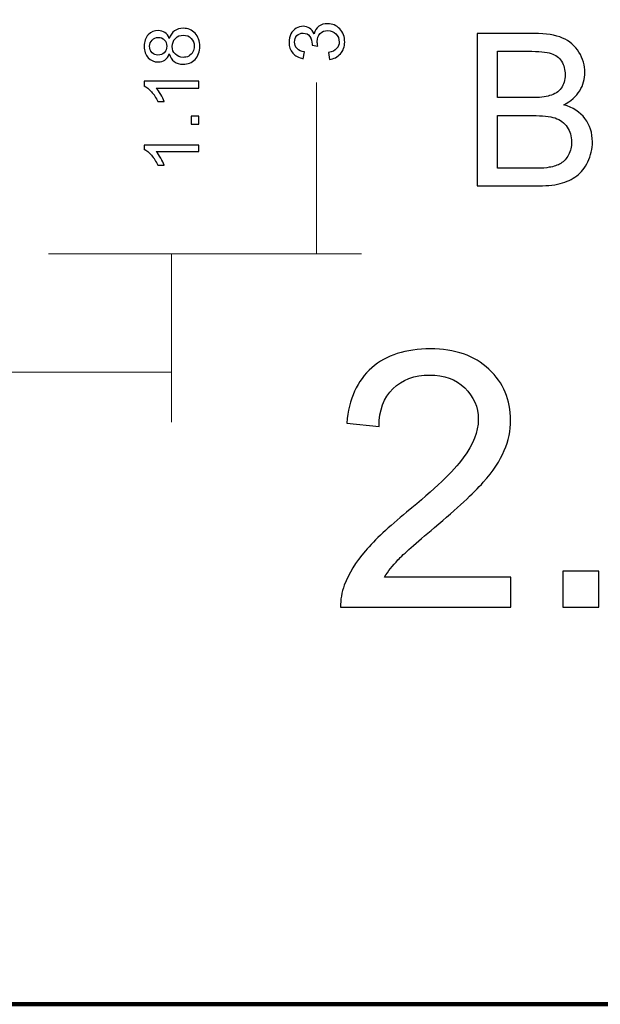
# Model space of a CAD drawing. Header units: centimetres. Extents: x -105 to 112, y -140 to 143.
# Tile 69 of 90: x -99.16 to -95.93, y 56.63 to 62.1. Entities that reach past the tile are written whole.
import ezdxf

# ---------------------------------------------------------------- set-up
doc = ezdxf.new("R2010")
doc.units = ezdxf.units.CM
doc.header["$MEASUREMENT"] = 0
doc.layers.add('Layer 1', color=7, linetype='Continuous')

msp = doc.modelspace()

# ---------------------------------------------------------------- linework, layer by layer
at = {"layer": 'Layer 1', "color": 240, "lineweight": 211}
msp.add_open_spline([(-100.73824, 142.69407), (-100.73824, 142.69407), (27.42324, 142.69407), (27.42324, 142.69407), (27.42324, 142.69407), (29.71918, 142.69407), (31.59804, 140.81576), (31.59804, 138.51964), (31.59804, 138.51964), (31.59804, 138.51964), (31.59804, 60.80756), (31.59804, 60.80756), (31.59804, 60.80756), (31.59804, 58.51145), (29.71918, 56.63332), (27.42324, 56.63332), (27.42324, 56.63332), (27.42324, 56.63332), (-100.73824, 56.63332), (-100.73824, 56.63332), (-100.73824, 56.63332), (-103.0344, 56.63332), (-104.91305, 58.51145), (-104.91305, 60.80756), (-104.91305, 60.80756), (-104.91305, 60.80756), (-104.91305, 138.51964), (-104.91305, 138.51964), (-104.91305, 138.51964), (-104.91305, 140.81576), (-103.0344, 142.69407), (-100.73824, 142.69407)], degree=3, knots=[0, 0, 0, 0, 0.1111111, 0.1111111, 0.1111111, 0.1111111, 0.2222222, 0.2222222, 0.2222222, 0.2222222, 0.3333333, 0.3333333, 0.3333333, 0.3333333, 0.4444444, 0.4444444, 0.4444444, 0.4444444, 0.5555556, 0.5555556, 0.5555556, 0.5555556, 0.6666667, 0.6666667, 0.6666667, 0.6666667, 0.7777778, 0.7777778, 0.7777778, 0.7777778, 1, 1, 1, 1], dxfattribs=at)
at = {"layer": 'Layer 1', "color": 155}
for points, knots in [([(-97.43793, 61.88115), (-97.43793, 61.88115), (-97.44298, 61.91929), (-97.44298, 61.91929), (-97.44298, 61.91929), (-97.42184, 61.92293), (-97.40658, 61.93019), (-97.39728, 61.94109), (-97.39728, 61.94109), (-97.38798, 61.95017), (-97.38329, 61.96289), (-97.38329, 61.97742), (-97.38329, 61.97742), (-97.38329, 61.99559), (-97.38939, 62.01012), (-97.40153, 62.02284), (-97.40153, 62.02284), (-97.41366, 62.03374), (-97.42865, 62.041), (-97.4466, 62.041), (-97.4466, 62.041), (-97.46369, 62.041), (-97.47775, 62.03555), (-97.48896, 62.02465), (-97.48896, 62.02465), (-97.50002, 62.01194), (-97.50556, 61.99922), (-97.50556, 61.98106), (-97.50556, 61.98106), (-97.50556, 61.97379), (-97.50414, 61.96471), (-97.50144, 61.95381), (-97.50144, 61.95381), (-97.50144, 61.95381), (-97.53401, 61.95926), (-97.53401, 61.95926), (-97.53401, 61.95926), (-97.53374, 61.96107), (-97.53359, 61.96289), (-97.53359, 61.96471), (-97.53359, 61.96471), (-97.53359, 61.98106), (-97.53777, 61.99559), (-97.546, 62.0083), (-97.546, 62.0083), (-97.55425, 62.02102), (-97.56694, 62.02647), (-97.58411, 62.02647), (-97.58411, 62.02647), (-97.59773, 62.02647), (-97.60901, 62.02284), (-97.61795, 62.01375), (-97.61795, 62.01375), (-97.62691, 62.00285), (-97.63138, 61.99196), (-97.63138, 61.97742), (-97.63138, 61.97742), (-97.63138, 61.96289), (-97.62676, 61.95017), (-97.61761, 61.94109), (-97.61761, 61.94109), (-97.60845, 61.93201), (-97.59468, 61.92474), (-97.5763, 61.92293), (-97.5763, 61.92293), (-97.5763, 61.92293), (-97.58311, 61.88478), (-97.58311, 61.88478), (-97.58311, 61.88478), (-97.60809, 61.89023), (-97.62747, 61.89931), (-97.64124, 61.91566), (-97.64124, 61.91566), (-97.65499, 61.93201), (-97.66188, 61.95199), (-97.66188, 61.97561), (-97.66188, 61.97561), (-97.66188, 61.99196), (-97.65833, 62.0083), (-97.65118, 62.02284), (-97.65118, 62.02284), (-97.64415, 62.03555), (-97.6345, 62.04645), (-97.62229, 62.05372), (-97.62229, 62.05372), (-97.61001, 62.06098), (-97.59703, 62.06462), (-97.58326, 62.06462), (-97.58326, 62.06462), (-97.57021, 62.06462), (-97.55835, 62.06098), (-97.54763, 62.05372), (-97.54763, 62.05372), (-97.53692, 62.04827), (-97.52834, 62.03737), (-97.52202, 62.02284), (-97.52202, 62.02284), (-97.51791, 62.041), (-97.50932, 62.05553), (-97.49626, 62.06462), (-97.49626, 62.06462), (-97.48327, 62.07552), (-97.46689, 62.07915), (-97.44738, 62.07915), (-97.44738, 62.07915), (-97.42091, 62.07915), (-97.3984, 62.07007), (-97.37997, 62.05008), (-97.37997, 62.05008), (-97.36158, 62.03192), (-97.35243, 62.00649), (-97.35243, 61.97742), (-97.35243, 61.97742), (-97.35243, 61.95199), (-97.36038, 61.92838), (-97.37628, 61.91203), (-97.37628, 61.91203), (-97.3921, 61.89386), (-97.41268, 61.88296), (-97.43793, 61.88115), (-97.43793, 61.88115), (-97.43793, 61.88115), (-97.43793, 61.88115), (-97.43793, 61.88115)], [0, 0, 0, 0, 0.03125, 0.03125, 0.03125, 0.03125, 0.0625, 0.0625, 0.0625, 0.0625, 0.09375, 0.09375, 0.09375, 0.09375, 0.125, 0.125, 0.125, 0.125, 0.15625, 0.15625, 0.15625, 0.15625, 0.1875, 0.1875, 0.1875, 0.1875, 0.21875, 0.21875, 0.21875, 0.21875, 0.25, 0.25, 0.25, 0.25, 0.28125, 0.28125, 0.28125, 0.28125, 0.3125, 0.3125, 0.3125, 0.3125, 0.34375, 0.34375, 0.34375, 0.34375, 0.375, 0.375, 0.375, 0.375, 0.40625, 0.40625, 0.40625, 0.40625, 0.4375, 0.4375, 0.4375, 0.4375, 0.46875, 0.46875, 0.46875, 0.46875, 0.5, 0.5, 0.5, 0.5, 0.53125, 0.53125, 0.53125, 0.53125, 0.5625, 0.5625, 0.5625, 0.5625, 0.59375, 0.59375, 0.59375, 0.59375, 0.625, 0.625, 0.625, 0.625, 0.65625, 0.65625, 0.65625, 0.65625, 0.6875, 0.6875, 0.6875, 0.6875, 0.71875, 0.71875, 0.71875, 0.71875, 0.75, 0.75, 0.75, 0.75, 0.78125, 0.78125, 0.78125, 0.78125, 0.8125, 0.8125, 0.8125, 0.8125, 0.84375, 0.84375, 0.84375, 0.84375, 0.875, 0.875, 0.875, 0.875, 0.90625, 0.90625, 0.90625, 0.90625, 0.9375, 0.9375, 0.9375, 0.9375, 1, 1, 1, 1]), ([(-98.32706, 61.91203), (-98.33273, 61.89568), (-98.34081, 61.88478), (-98.35126, 61.87751), (-98.35126, 61.87751), (-98.36176, 61.87025), (-98.37431, 61.86661), (-98.38893, 61.86661), (-98.38893, 61.86661), (-98.411, 61.86661), (-98.42951, 61.87388), (-98.44456, 61.89023), (-98.44456, 61.89023), (-98.45954, 61.90658), (-98.46706, 61.92656), (-98.46706, 61.95381), (-98.46706, 61.95381), (-98.46706, 61.97924), (-98.4594, 62.00104), (-98.44399, 62.01739), (-98.44399, 62.01739), (-98.42866, 62.03374), (-98.40993, 62.041), (-98.38786, 62.041), (-98.38786, 62.041), (-98.37382, 62.041), (-98.36154, 62.03737), (-98.35118, 62.0301), (-98.35118, 62.0301), (-98.34074, 62.02284), (-98.33273, 62.01194), (-98.32706, 61.9974), (-98.32706, 61.9974), (-98.32096, 62.01557), (-98.31122, 62.0301), (-98.29767, 62.03919), (-98.29767, 62.03919), (-98.28419, 62.04827), (-98.26815, 62.05372), (-98.24935, 62.05372), (-98.24935, 62.05372), (-98.22344, 62.05372), (-98.20174, 62.04464), (-98.18406, 62.02647), (-98.18406, 62.02647), (-98.16648, 62.0083), (-98.15767, 61.98287), (-98.15767, 61.95381), (-98.15767, 61.95381), (-98.15767, 61.92474), (-98.16648, 61.89931), (-98.18413, 61.88115), (-98.18413, 61.88115), (-98.20188, 61.86298), (-98.22395, 61.8539), (-98.25042, 61.8539), (-98.25042, 61.8539), (-98.27008, 61.8539), (-98.28661, 61.85935), (-98.29987, 61.86843), (-98.29987, 61.86843), (-98.31322, 61.87933), (-98.32223, 61.89386), (-98.32706, 61.91203), (-98.32706, 61.91203), (-98.32706, 61.91203), (-98.32706, 61.91203), (-98.32706, 61.91203)], [0, 0, 0, 0, 0.0555556, 0.0555556, 0.0555556, 0.0555556, 0.1111111, 0.1111111, 0.1111111, 0.1111111, 0.1666667, 0.1666667, 0.1666667, 0.1666667, 0.2222222, 0.2222222, 0.2222222, 0.2222222, 0.2777778, 0.2777778, 0.2777778, 0.2777778, 0.3333333, 0.3333333, 0.3333333, 0.3333333, 0.3888889, 0.3888889, 0.3888889, 0.3888889, 0.4444444, 0.4444444, 0.4444444, 0.4444444, 0.5, 0.5, 0.5, 0.5, 0.5555556, 0.5555556, 0.5555556, 0.5555556, 0.6111111, 0.6111111, 0.6111111, 0.6111111, 0.6666667, 0.6666667, 0.6666667, 0.6666667, 0.7222222, 0.7222222, 0.7222222, 0.7222222, 0.7777778, 0.7777778, 0.7777778, 0.7777778, 0.8333333, 0.8333333, 0.8333333, 0.8333333, 0.8888889, 0.8888889, 0.8888889, 0.8888889, 1, 1, 1, 1]), ([(-98.25013, 61.89204), (-98.23949, 61.89204), (-98.22928, 61.89386), (-98.21934, 61.89931), (-98.21934, 61.89931), (-98.2094, 61.90476), (-98.20174, 61.91203), (-98.19634, 61.92293), (-98.19634, 61.92293), (-98.19087, 61.93201), (-98.18811, 61.94291), (-98.18811, 61.95381), (-98.18811, 61.95381), (-98.18811, 61.97197), (-98.1938, 61.98651), (-98.20522, 61.9974), (-98.20522, 61.9974), (-98.21663, 62.01012), (-98.23126, 62.01557), (-98.24886, 62.01557), (-98.24886, 62.01557), (-98.26681, 62.01557), (-98.28165, 62.01012), (-98.29335, 61.9974), (-98.29335, 61.9974), (-98.30506, 61.98651), (-98.31088, 61.97016), (-98.31088, 61.95199), (-98.31088, 61.95199), (-98.31088, 61.93564), (-98.30514, 61.92111), (-98.29356, 61.91021), (-98.29356, 61.91021), (-98.28199, 61.89749), (-98.26744, 61.89204), (-98.25013, 61.89204), (-98.25013, 61.89204), (-98.25013, 61.89204), (-98.25013, 61.89204), (-98.25013, 61.89204)], [0, 0, 0, 0, 0.0909091, 0.0909091, 0.0909091, 0.0909091, 0.1818182, 0.1818182, 0.1818182, 0.1818182, 0.2727273, 0.2727273, 0.2727273, 0.2727273, 0.3636364, 0.3636364, 0.3636364, 0.3636364, 0.4545455, 0.4545455, 0.4545455, 0.4545455, 0.5454545, 0.5454545, 0.5454545, 0.5454545, 0.6363636, 0.6363636, 0.6363636, 0.6363636, 0.7272727, 0.7272727, 0.7272727, 0.7272727, 0.8181818, 0.8181818, 0.8181818, 0.8181818, 1, 1, 1, 1]), ([(-98.39028, 61.90476), (-98.37587, 61.90476), (-98.3641, 61.90839), (-98.35509, 61.91748), (-98.35509, 61.91748), (-98.34593, 61.92838), (-98.34139, 61.93928), (-98.34139, 61.95381), (-98.34139, 61.95381), (-98.34139, 61.96834), (-98.34586, 61.98106), (-98.35495, 61.99014), (-98.35495, 61.99014), (-98.36396, 61.99922), (-98.37502, 62.00285), (-98.38815, 62.00285), (-98.38815, 62.00285), (-98.40185, 62.00285), (-98.41335, 61.99922), (-98.42263, 61.98832), (-98.42263, 61.98832), (-98.432, 61.97924), (-98.43662, 61.96834), (-98.43662, 61.95381), (-98.43662, 61.95381), (-98.43662, 61.93928), (-98.43208, 61.92838), (-98.42292, 61.91748), (-98.42292, 61.91748), (-98.41384, 61.90839), (-98.40297, 61.90476), (-98.39028, 61.90476), (-98.39028, 61.90476), (-98.39028, 61.90476), (-98.39028, 61.90476), (-98.39028, 61.90476)], [0, 0, 0, 0, 0.1, 0.1, 0.1, 0.1, 0.2, 0.2, 0.2, 0.2, 0.3, 0.3, 0.3, 0.3, 0.4, 0.4, 0.4, 0.4, 0.5, 0.5, 0.5, 0.5, 0.6, 0.6, 0.6, 0.6, 0.7, 0.7, 0.7, 0.7, 0.8, 0.8, 0.8, 0.8, 1, 1, 1, 1]), ([(-98.16272, 61.75944), (-98.16272, 61.75944), (-98.16272, 61.72129), (-98.16272, 61.72129), (-98.16272, 61.72129), (-98.16272, 61.72129), (-98.39992, 61.72129), (-98.39992, 61.72129), (-98.39992, 61.72129), (-98.39135, 61.71221), (-98.38276, 61.70131), (-98.37424, 61.68677), (-98.37424, 61.68677), (-98.36572, 61.67224), (-98.35927, 61.65953), (-98.35509, 61.64681), (-98.35509, 61.64681), (-98.35509, 61.64681), (-98.39106, 61.64681), (-98.39106, 61.64681), (-98.39106, 61.64681), (-98.40078, 61.66861), (-98.41264, 61.68677), (-98.42661, 61.70131), (-98.42661, 61.70131), (-98.44052, 61.71766), (-98.454, 61.72856), (-98.46706, 61.734), (-98.46706, 61.734), (-98.46706, 61.734), (-98.46706, 61.75944), (-98.46706, 61.75944), (-98.46706, 61.75944), (-98.46706, 61.75944), (-98.16272, 61.75944), (-98.16272, 61.75944), (-98.16272, 61.75944), (-98.16272, 61.75944), (-98.16272, 61.75944), (-98.16272, 61.75944)], [0, 0, 0, 0, 0.0909091, 0.0909091, 0.0909091, 0.0909091, 0.1818182, 0.1818182, 0.1818182, 0.1818182, 0.2727273, 0.2727273, 0.2727273, 0.2727273, 0.3636364, 0.3636364, 0.3636364, 0.3636364, 0.4545455, 0.4545455, 0.4545455, 0.4545455, 0.5454545, 0.5454545, 0.5454545, 0.5454545, 0.6363636, 0.6363636, 0.6363636, 0.6363636, 0.7272727, 0.7272727, 0.7272727, 0.7272727, 0.8181818, 0.8181818, 0.8181818, 0.8181818, 1, 1, 1, 1]), ([(-98.16272, 61.52147), (-98.16272, 61.52147), (-98.20508, 61.52147), (-98.20508, 61.52147), (-98.20508, 61.52147), (-98.20508, 61.52147), (-98.20508, 61.56507), (-98.20508, 61.56507), (-98.20508, 61.56507), (-98.20508, 61.56507), (-98.16272, 61.56507), (-98.16272, 61.56507), (-98.16272, 61.56507), (-98.16272, 61.56507), (-98.16272, 61.52147), (-98.16272, 61.52147)], [0, 0, 0, 0, 0.2, 0.2, 0.2, 0.2, 0.4, 0.4, 0.4, 0.4, 0.6, 0.6, 0.6, 0.6, 1, 1, 1, 1]), ([(-98.16272, 61.40521), (-98.16272, 61.40521), (-98.16272, 61.36888), (-98.16272, 61.36888), (-98.16272, 61.36888), (-98.16272, 61.36888), (-98.39992, 61.36888), (-98.39992, 61.36888), (-98.39992, 61.36888), (-98.39135, 61.3598), (-98.38276, 61.34708), (-98.37424, 61.33255), (-98.37424, 61.33255), (-98.36572, 61.31801), (-98.35927, 61.3053), (-98.35509, 61.2944), (-98.35509, 61.2944), (-98.35509, 61.2944), (-98.39106, 61.2944), (-98.39106, 61.2944), (-98.39106, 61.2944), (-98.40078, 61.31438), (-98.41264, 61.33255), (-98.42661, 61.3489), (-98.42661, 61.3489), (-98.44052, 61.36343), (-98.454, 61.37614), (-98.46706, 61.38159), (-98.46706, 61.38159), (-98.46706, 61.38159), (-98.46706, 61.40521), (-98.46706, 61.40521), (-98.46706, 61.40521), (-98.46706, 61.40521), (-98.16272, 61.40521), (-98.16272, 61.40521), (-98.16272, 61.40521), (-98.16272, 61.40521), (-98.16272, 61.40521), (-98.16272, 61.40521)], [0, 0, 0, 0, 0.0909091, 0.0909091, 0.0909091, 0.0909091, 0.1818182, 0.1818182, 0.1818182, 0.1818182, 0.2727273, 0.2727273, 0.2727273, 0.2727273, 0.3636364, 0.3636364, 0.3636364, 0.3636364, 0.4545455, 0.4545455, 0.4545455, 0.4545455, 0.5454545, 0.5454545, 0.5454545, 0.5454545, 0.6363636, 0.6363636, 0.6363636, 0.6363636, 0.7272727, 0.7272727, 0.7272727, 0.7272727, 0.8181818, 0.8181818, 0.8181818, 0.8181818, 1, 1, 1, 1])]:
    msp.add_open_spline(points, degree=3, knots=knots, dxfattribs=at)
at = {"layer": 'Layer 1', "color": 155, "lineweight": 9}
for points, knots in [([(-97.43793, 61.88115), (-97.43793, 61.88115), (-97.44298, 61.91929), (-97.44298, 61.91929), (-97.44298, 61.91929), (-97.42184, 61.92293), (-97.40658, 61.93019), (-97.39728, 61.94109), (-97.39728, 61.94109), (-97.38798, 61.95017), (-97.38329, 61.96289), (-97.38329, 61.97742), (-97.38329, 61.97742), (-97.38329, 61.99559), (-97.38939, 62.01012), (-97.40153, 62.02284), (-97.40153, 62.02284), (-97.41366, 62.03374), (-97.42865, 62.041), (-97.4466, 62.041), (-97.4466, 62.041), (-97.46369, 62.041), (-97.47775, 62.03555), (-97.48896, 62.02465), (-97.48896, 62.02465), (-97.50002, 62.01194), (-97.50556, 61.99922), (-97.50556, 61.98106), (-97.50556, 61.98106), (-97.50556, 61.97379), (-97.50414, 61.96471), (-97.50144, 61.95381), (-97.50144, 61.95381), (-97.50144, 61.95381), (-97.53401, 61.95926), (-97.53401, 61.95926), (-97.53401, 61.95926), (-97.53374, 61.96107), (-97.53359, 61.96289), (-97.53359, 61.96471), (-97.53359, 61.96471), (-97.53359, 61.98106), (-97.53777, 61.99559), (-97.546, 62.0083), (-97.546, 62.0083), (-97.55425, 62.02102), (-97.56694, 62.02647), (-97.58411, 62.02647), (-97.58411, 62.02647), (-97.59773, 62.02647), (-97.60901, 62.02284), (-97.61795, 62.01375), (-97.61795, 62.01375), (-97.62691, 62.00285), (-97.63138, 61.99196), (-97.63138, 61.97742), (-97.63138, 61.97742), (-97.63138, 61.96289), (-97.62676, 61.95017), (-97.61761, 61.94109), (-97.61761, 61.94109), (-97.60845, 61.93201), (-97.59468, 61.92474), (-97.5763, 61.92293), (-97.5763, 61.92293), (-97.5763, 61.92293), (-97.58311, 61.88478), (-97.58311, 61.88478), (-97.58311, 61.88478), (-97.60809, 61.89023), (-97.62747, 61.89931), (-97.64124, 61.91566), (-97.64124, 61.91566), (-97.65499, 61.93201), (-97.66188, 61.95199), (-97.66188, 61.97561), (-97.66188, 61.97561), (-97.66188, 61.99196), (-97.65833, 62.0083), (-97.65118, 62.02284), (-97.65118, 62.02284), (-97.64415, 62.03555), (-97.6345, 62.04645), (-97.62229, 62.05372), (-97.62229, 62.05372), (-97.61001, 62.06098), (-97.59703, 62.06462), (-97.58326, 62.06462), (-97.58326, 62.06462), (-97.57021, 62.06462), (-97.55835, 62.06098), (-97.54763, 62.05372), (-97.54763, 62.05372), (-97.53692, 62.04827), (-97.52834, 62.03737), (-97.52202, 62.02284), (-97.52202, 62.02284), (-97.51791, 62.041), (-97.50932, 62.05553), (-97.49626, 62.06462), (-97.49626, 62.06462), (-97.48327, 62.07552), (-97.46689, 62.07915), (-97.44738, 62.07915), (-97.44738, 62.07915), (-97.42091, 62.07915), (-97.3984, 62.07007), (-97.37997, 62.05008), (-97.37997, 62.05008), (-97.36158, 62.03192), (-97.35243, 62.00649), (-97.35243, 61.97742), (-97.35243, 61.97742), (-97.35243, 61.95199), (-97.36038, 61.92838), (-97.37628, 61.91203), (-97.37628, 61.91203), (-97.3921, 61.89386), (-97.41268, 61.88296), (-97.43793, 61.88115), (-97.43793, 61.88115), (-97.43793, 61.88115), (-97.43793, 61.88115), (-97.43793, 61.88115)], [0, 0, 0, 0, 0.03125, 0.03125, 0.03125, 0.03125, 0.0625, 0.0625, 0.0625, 0.0625, 0.09375, 0.09375, 0.09375, 0.09375, 0.125, 0.125, 0.125, 0.125, 0.15625, 0.15625, 0.15625, 0.15625, 0.1875, 0.1875, 0.1875, 0.1875, 0.21875, 0.21875, 0.21875, 0.21875, 0.25, 0.25, 0.25, 0.25, 0.28125, 0.28125, 0.28125, 0.28125, 0.3125, 0.3125, 0.3125, 0.3125, 0.34375, 0.34375, 0.34375, 0.34375, 0.375, 0.375, 0.375, 0.375, 0.40625, 0.40625, 0.40625, 0.40625, 0.4375, 0.4375, 0.4375, 0.4375, 0.46875, 0.46875, 0.46875, 0.46875, 0.5, 0.5, 0.5, 0.5, 0.53125, 0.53125, 0.53125, 0.53125, 0.5625, 0.5625, 0.5625, 0.5625, 0.59375, 0.59375, 0.59375, 0.59375, 0.625, 0.625, 0.625, 0.625, 0.65625, 0.65625, 0.65625, 0.65625, 0.6875, 0.6875, 0.6875, 0.6875, 0.71875, 0.71875, 0.71875, 0.71875, 0.75, 0.75, 0.75, 0.75, 0.78125, 0.78125, 0.78125, 0.78125, 0.8125, 0.8125, 0.8125, 0.8125, 0.84375, 0.84375, 0.84375, 0.84375, 0.875, 0.875, 0.875, 0.875, 0.90625, 0.90625, 0.90625, 0.90625, 0.9375, 0.9375, 0.9375, 0.9375, 1, 1, 1, 1]), ([(-98.32706, 61.91203), (-98.33273, 61.89568), (-98.34081, 61.88478), (-98.35126, 61.87751), (-98.35126, 61.87751), (-98.36176, 61.87025), (-98.37431, 61.86661), (-98.38893, 61.86661), (-98.38893, 61.86661), (-98.411, 61.86661), (-98.42951, 61.87388), (-98.44456, 61.89023), (-98.44456, 61.89023), (-98.45954, 61.90658), (-98.46706, 61.92656), (-98.46706, 61.95381), (-98.46706, 61.95381), (-98.46706, 61.97924), (-98.4594, 62.00104), (-98.44399, 62.01739), (-98.44399, 62.01739), (-98.42866, 62.03374), (-98.40993, 62.041), (-98.38786, 62.041), (-98.38786, 62.041), (-98.37382, 62.041), (-98.36154, 62.03737), (-98.35118, 62.0301), (-98.35118, 62.0301), (-98.34074, 62.02284), (-98.33273, 62.01194), (-98.32706, 61.9974), (-98.32706, 61.9974), (-98.32096, 62.01557), (-98.31122, 62.0301), (-98.29767, 62.03919), (-98.29767, 62.03919), (-98.28419, 62.04827), (-98.26815, 62.05372), (-98.24935, 62.05372), (-98.24935, 62.05372), (-98.22344, 62.05372), (-98.20174, 62.04464), (-98.18406, 62.02647), (-98.18406, 62.02647), (-98.16648, 62.0083), (-98.15767, 61.98287), (-98.15767, 61.95381), (-98.15767, 61.95381), (-98.15767, 61.92474), (-98.16648, 61.89931), (-98.18413, 61.88115), (-98.18413, 61.88115), (-98.20188, 61.86298), (-98.22395, 61.8539), (-98.25042, 61.8539), (-98.25042, 61.8539), (-98.27008, 61.8539), (-98.28661, 61.85935), (-98.29987, 61.86843), (-98.29987, 61.86843), (-98.31322, 61.87933), (-98.32223, 61.89386), (-98.32706, 61.91203), (-98.32706, 61.91203), (-98.32706, 61.91203), (-98.32706, 61.91203), (-98.32706, 61.91203)], [0, 0, 0, 0, 0.0555556, 0.0555556, 0.0555556, 0.0555556, 0.1111111, 0.1111111, 0.1111111, 0.1111111, 0.1666667, 0.1666667, 0.1666667, 0.1666667, 0.2222222, 0.2222222, 0.2222222, 0.2222222, 0.2777778, 0.2777778, 0.2777778, 0.2777778, 0.3333333, 0.3333333, 0.3333333, 0.3333333, 0.3888889, 0.3888889, 0.3888889, 0.3888889, 0.4444444, 0.4444444, 0.4444444, 0.4444444, 0.5, 0.5, 0.5, 0.5, 0.5555556, 0.5555556, 0.5555556, 0.5555556, 0.6111111, 0.6111111, 0.6111111, 0.6111111, 0.6666667, 0.6666667, 0.6666667, 0.6666667, 0.7222222, 0.7222222, 0.7222222, 0.7222222, 0.7777778, 0.7777778, 0.7777778, 0.7777778, 0.8333333, 0.8333333, 0.8333333, 0.8333333, 0.8888889, 0.8888889, 0.8888889, 0.8888889, 1, 1, 1, 1]), ([(-98.25013, 61.89204), (-98.23949, 61.89204), (-98.22928, 61.89386), (-98.21934, 61.89931), (-98.21934, 61.89931), (-98.2094, 61.90476), (-98.20174, 61.91203), (-98.19634, 61.92293), (-98.19634, 61.92293), (-98.19087, 61.93201), (-98.18811, 61.94291), (-98.18811, 61.95381), (-98.18811, 61.95381), (-98.18811, 61.97197), (-98.1938, 61.98651), (-98.20522, 61.9974), (-98.20522, 61.9974), (-98.21663, 62.01012), (-98.23126, 62.01557), (-98.24886, 62.01557), (-98.24886, 62.01557), (-98.26681, 62.01557), (-98.28165, 62.01012), (-98.29335, 61.9974), (-98.29335, 61.9974), (-98.30506, 61.98651), (-98.31088, 61.97016), (-98.31088, 61.95199), (-98.31088, 61.95199), (-98.31088, 61.93564), (-98.30514, 61.92111), (-98.29356, 61.91021), (-98.29356, 61.91021), (-98.28199, 61.89749), (-98.26744, 61.89204), (-98.25013, 61.89204), (-98.25013, 61.89204), (-98.25013, 61.89204), (-98.25013, 61.89204), (-98.25013, 61.89204)], [0, 0, 0, 0, 0.0909091, 0.0909091, 0.0909091, 0.0909091, 0.1818182, 0.1818182, 0.1818182, 0.1818182, 0.2727273, 0.2727273, 0.2727273, 0.2727273, 0.3636364, 0.3636364, 0.3636364, 0.3636364, 0.4545455, 0.4545455, 0.4545455, 0.4545455, 0.5454545, 0.5454545, 0.5454545, 0.5454545, 0.6363636, 0.6363636, 0.6363636, 0.6363636, 0.7272727, 0.7272727, 0.7272727, 0.7272727, 0.8181818, 0.8181818, 0.8181818, 0.8181818, 1, 1, 1, 1]), ([(-98.39028, 61.90476), (-98.37587, 61.90476), (-98.3641, 61.90839), (-98.35509, 61.91748), (-98.35509, 61.91748), (-98.34593, 61.92838), (-98.34139, 61.93928), (-98.34139, 61.95381), (-98.34139, 61.95381), (-98.34139, 61.96834), (-98.34586, 61.98106), (-98.35495, 61.99014), (-98.35495, 61.99014), (-98.36396, 61.99922), (-98.37502, 62.00285), (-98.38815, 62.00285), (-98.38815, 62.00285), (-98.40185, 62.00285), (-98.41335, 61.99922), (-98.42263, 61.98832), (-98.42263, 61.98832), (-98.432, 61.97924), (-98.43662, 61.96834), (-98.43662, 61.95381), (-98.43662, 61.95381), (-98.43662, 61.93928), (-98.43208, 61.92838), (-98.42292, 61.91748), (-98.42292, 61.91748), (-98.41384, 61.90839), (-98.40297, 61.90476), (-98.39028, 61.90476), (-98.39028, 61.90476), (-98.39028, 61.90476), (-98.39028, 61.90476), (-98.39028, 61.90476)], [0, 0, 0, 0, 0.1, 0.1, 0.1, 0.1, 0.2, 0.2, 0.2, 0.2, 0.3, 0.3, 0.3, 0.3, 0.4, 0.4, 0.4, 0.4, 0.5, 0.5, 0.5, 0.5, 0.6, 0.6, 0.6, 0.6, 0.7, 0.7, 0.7, 0.7, 0.8, 0.8, 0.8, 0.8, 1, 1, 1, 1]), ([(-98.16272, 61.75944), (-98.16272, 61.75944), (-98.16272, 61.72129), (-98.16272, 61.72129), (-98.16272, 61.72129), (-98.16272, 61.72129), (-98.39992, 61.72129), (-98.39992, 61.72129), (-98.39992, 61.72129), (-98.39135, 61.71221), (-98.38276, 61.70131), (-98.37424, 61.68677), (-98.37424, 61.68677), (-98.36572, 61.67224), (-98.35927, 61.65953), (-98.35509, 61.64681), (-98.35509, 61.64681), (-98.35509, 61.64681), (-98.39106, 61.64681), (-98.39106, 61.64681), (-98.39106, 61.64681), (-98.40078, 61.66861), (-98.41264, 61.68677), (-98.42661, 61.70131), (-98.42661, 61.70131), (-98.44052, 61.71766), (-98.454, 61.72856), (-98.46706, 61.734), (-98.46706, 61.734), (-98.46706, 61.734), (-98.46706, 61.75944), (-98.46706, 61.75944), (-98.46706, 61.75944), (-98.46706, 61.75944), (-98.16272, 61.75944), (-98.16272, 61.75944), (-98.16272, 61.75944), (-98.16272, 61.75944), (-98.16272, 61.75944), (-98.16272, 61.75944)], [0, 0, 0, 0, 0.0909091, 0.0909091, 0.0909091, 0.0909091, 0.1818182, 0.1818182, 0.1818182, 0.1818182, 0.2727273, 0.2727273, 0.2727273, 0.2727273, 0.3636364, 0.3636364, 0.3636364, 0.3636364, 0.4545455, 0.4545455, 0.4545455, 0.4545455, 0.5454545, 0.5454545, 0.5454545, 0.5454545, 0.6363636, 0.6363636, 0.6363636, 0.6363636, 0.7272727, 0.7272727, 0.7272727, 0.7272727, 0.8181818, 0.8181818, 0.8181818, 0.8181818, 1, 1, 1, 1]), ([(-98.16272, 61.52147), (-98.16272, 61.52147), (-98.20508, 61.52147), (-98.20508, 61.52147), (-98.20508, 61.52147), (-98.20508, 61.52147), (-98.20508, 61.56507), (-98.20508, 61.56507), (-98.20508, 61.56507), (-98.20508, 61.56507), (-98.16272, 61.56507), (-98.16272, 61.56507), (-98.16272, 61.56507), (-98.16272, 61.56507), (-98.16272, 61.52147), (-98.16272, 61.52147)], [0, 0, 0, 0, 0.2, 0.2, 0.2, 0.2, 0.4, 0.4, 0.4, 0.4, 0.6, 0.6, 0.6, 0.6, 1, 1, 1, 1]), ([(-98.16272, 61.40521), (-98.16272, 61.40521), (-98.16272, 61.36888), (-98.16272, 61.36888), (-98.16272, 61.36888), (-98.16272, 61.36888), (-98.39992, 61.36888), (-98.39992, 61.36888), (-98.39992, 61.36888), (-98.39135, 61.3598), (-98.38276, 61.34708), (-98.37424, 61.33255), (-98.37424, 61.33255), (-98.36572, 61.31801), (-98.35927, 61.3053), (-98.35509, 61.2944), (-98.35509, 61.2944), (-98.35509, 61.2944), (-98.39106, 61.2944), (-98.39106, 61.2944), (-98.39106, 61.2944), (-98.40078, 61.31438), (-98.41264, 61.33255), (-98.42661, 61.3489), (-98.42661, 61.3489), (-98.44052, 61.36343), (-98.454, 61.37614), (-98.46706, 61.38159), (-98.46706, 61.38159), (-98.46706, 61.38159), (-98.46706, 61.40521), (-98.46706, 61.40521), (-98.46706, 61.40521), (-98.46706, 61.40521), (-98.16272, 61.40521), (-98.16272, 61.40521), (-98.16272, 61.40521), (-98.16272, 61.40521), (-98.16272, 61.40521), (-98.16272, 61.40521)], [0, 0, 0, 0, 0.0909091, 0.0909091, 0.0909091, 0.0909091, 0.1818182, 0.1818182, 0.1818182, 0.1818182, 0.2727273, 0.2727273, 0.2727273, 0.2727273, 0.3636364, 0.3636364, 0.3636364, 0.3636364, 0.4545455, 0.4545455, 0.4545455, 0.4545455, 0.5454545, 0.5454545, 0.5454545, 0.5454545, 0.6363636, 0.6363636, 0.6363636, 0.6363636, 0.7272727, 0.7272727, 0.7272727, 0.7272727, 0.8181818, 0.8181818, 0.8181818, 0.8181818, 1, 1, 1, 1])]:
    msp.add_open_spline(points, degree=3, knots=knots, dxfattribs=at)
at = {"layer": 'Layer 1', "color": 250}
for points, knots in [([(-96.61672, 61.17814), (-96.61672, 61.17814), (-96.61672, 62.02465), (-96.61672, 62.02465), (-96.61672, 62.02465), (-96.61672, 62.02465), (-96.29863, 62.02465), (-96.29863, 62.02465), (-96.29863, 62.02465), (-96.2339, 62.02465), (-96.18204, 62.01739), (-96.14271, 61.99922), (-96.14271, 61.99922), (-96.10369, 61.98287), (-96.0731, 61.95562), (-96.05098, 61.92111), (-96.05098, 61.92111), (-96.02869, 61.88478), (-96.01762, 61.84663), (-96.01762, 61.80848), (-96.01762, 61.80848), (-96.01762, 61.77215), (-96.02749, 61.73764), (-96.047, 61.70676), (-96.047, 61.70676), (-96.06658, 61.67406), (-96.09617, 61.64863), (-96.13585, 61.62864), (-96.13585, 61.62864), (-96.08453, 61.61411), (-96.04502, 61.58868), (-96.01762, 61.55235), (-96.01762, 61.55235), (-95.99001, 61.51602), (-95.97619, 61.47242), (-95.97619, 61.42337), (-95.97619, 61.42337), (-95.97619, 61.38341), (-95.98469, 61.34708), (-96.00144, 61.31256), (-96.00144, 61.31256), (-96.01826, 61.27805), (-96.03891, 61.25262), (-96.0636, 61.23445), (-96.0636, 61.23445), (-96.08829, 61.21447), (-96.11924, 61.20176), (-96.15634, 61.19086), (-96.15634, 61.19086), (-96.19367, 61.18177), (-96.23923, 61.17814), (-96.2933, 61.17814), (-96.2933, 61.17814), (-96.2933, 61.17814), (-96.61672, 61.17814), (-96.61672, 61.17814)], [0, 0, 0, 0, 0.0666667, 0.0666667, 0.0666667, 0.0666667, 0.1333333, 0.1333333, 0.1333333, 0.1333333, 0.2, 0.2, 0.2, 0.2, 0.2666667, 0.2666667, 0.2666667, 0.2666667, 0.3333333, 0.3333333, 0.3333333, 0.3333333, 0.4, 0.4, 0.4, 0.4, 0.4666667, 0.4666667, 0.4666667, 0.4666667, 0.5333333, 0.5333333, 0.5333333, 0.5333333, 0.6, 0.6, 0.6, 0.6, 0.6666667, 0.6666667, 0.6666667, 0.6666667, 0.7333333, 0.7333333, 0.7333333, 0.7333333, 0.8, 0.8, 0.8, 0.8, 0.8666667, 0.8666667, 0.8666667, 0.8666667, 1, 1, 1, 1]), ([(-96.50426, 61.66861), (-96.50426, 61.66861), (-96.32097, 61.66861), (-96.32097, 61.66861), (-96.32097, 61.66861), (-96.27123, 61.66861), (-96.23554, 61.67224), (-96.21396, 61.67951), (-96.21396, 61.67951), (-96.18536, 61.68677), (-96.16388, 61.70131), (-96.14947, 61.72129), (-96.14947, 61.72129), (-96.13506, 61.74127), (-96.12774, 61.76489), (-96.12774, 61.79577), (-96.12774, 61.79577), (-96.12774, 61.82302), (-96.13448, 61.84845), (-96.14803, 61.87025), (-96.14803, 61.87025), (-96.16153, 61.89204), (-96.18082, 61.90658), (-96.20587, 61.91384), (-96.20587, 61.91384), (-96.23092, 61.92111), (-96.27392, 61.92656), (-96.33474, 61.92656), (-96.33474, 61.92656), (-96.33474, 61.92656), (-96.50426, 61.92656), (-96.50426, 61.92656), (-96.50426, 61.92656), (-96.50426, 61.92656), (-96.50426, 61.66861), (-96.50426, 61.66861)], [0, 0, 0, 0, 0.1, 0.1, 0.1, 0.1, 0.2, 0.2, 0.2, 0.2, 0.3, 0.3, 0.3, 0.3, 0.4, 0.4, 0.4, 0.4, 0.5, 0.5, 0.5, 0.5, 0.6, 0.6, 0.6, 0.6, 0.7, 0.7, 0.7, 0.7, 0.8, 0.8, 0.8, 0.8, 1, 1, 1, 1]), ([(-96.50426, 61.27623), (-96.50426, 61.27623), (-96.29309, 61.27623), (-96.29309, 61.27623), (-96.29309, 61.27623), (-96.25683, 61.27623), (-96.23134, 61.27805), (-96.21659, 61.28168), (-96.21659, 61.28168), (-96.19091, 61.28532), (-96.1692, 61.29258), (-96.1518, 61.30348), (-96.1518, 61.30348), (-96.13448, 61.31438), (-96.12022, 61.33073), (-96.10902, 61.35071), (-96.10902, 61.35071), (-96.09773, 61.37251), (-96.09227, 61.39613), (-96.09227, 61.42337), (-96.09227, 61.42337), (-96.09227, 61.45426), (-96.1003, 61.4815), (-96.11668, 61.50512), (-96.11668, 61.50512), (-96.13287, 61.52873), (-96.15536, 61.54508), (-96.18417, 61.55598), (-96.18417, 61.55598), (-96.21283, 61.56507), (-96.25427, 61.5687), (-96.30813, 61.5687), (-96.30813, 61.5687), (-96.30813, 61.5687), (-96.50426, 61.5687), (-96.50426, 61.5687), (-96.50426, 61.5687), (-96.50426, 61.5687), (-96.50426, 61.27623), (-96.50426, 61.27623)], [0, 0, 0, 0, 0.0909091, 0.0909091, 0.0909091, 0.0909091, 0.1818182, 0.1818182, 0.1818182, 0.1818182, 0.2727273, 0.2727273, 0.2727273, 0.2727273, 0.3636364, 0.3636364, 0.3636364, 0.3636364, 0.4545455, 0.4545455, 0.4545455, 0.4545455, 0.5454545, 0.5454545, 0.5454545, 0.5454545, 0.6363636, 0.6363636, 0.6363636, 0.6363636, 0.7272727, 0.7272727, 0.7272727, 0.7272727, 0.8181818, 0.8181818, 0.8181818, 0.8181818, 1, 1, 1, 1]), ([(-96.42896, 59.00554), (-96.42896, 59.00554), (-96.42896, 58.83842), (-96.42896, 58.83842), (-96.42896, 58.83842), (-96.42896, 58.83842), (-97.37542, 58.83842), (-97.37542, 58.83842), (-97.37542, 58.83842), (-97.37677, 58.8802), (-97.36981, 58.92198), (-97.35477, 58.96013), (-97.35477, 58.96013), (-97.3305, 59.02553), (-97.29155, 59.08911), (-97.23797, 59.15087), (-97.23797, 59.15087), (-97.1844, 59.21263), (-97.10783, 59.28529), (-97.00835, 59.36704), (-97.00835, 59.36704), (-96.85366, 59.4942), (-96.7485, 59.59411), (-96.69358, 59.66859), (-96.69358, 59.66859), (-96.6383, 59.74306), (-96.61069, 59.81391), (-96.61069, 59.88112), (-96.61069, 59.88112), (-96.61069, 59.95015), (-96.63567, 60.00828), (-96.68555, 60.05733), (-96.68555, 60.05733), (-96.73551, 60.10456), (-96.80072, 60.12817), (-96.8809, 60.12817), (-96.8809, 60.12817), (-96.96577, 60.12817), (-97.03368, 60.10274), (-97.08456, 60.05188), (-97.08456, 60.05188), (-97.13551, 60.00283), (-97.16113, 59.93199), (-97.16176, 59.84297), (-97.16176, 59.84297), (-97.16176, 59.84297), (-97.34151, 59.86114), (-97.34151, 59.86114), (-97.34151, 59.86114), (-97.32916, 59.99557), (-97.2826, 60.09729), (-97.20207, 60.16814), (-97.20207, 60.16814), (-97.12118, 60.23898), (-97.01304, 60.2735), (-96.87693, 60.2735), (-96.87693, 60.2735), (-96.73978, 60.2735), (-96.63098, 60.23535), (-96.55109, 60.16087), (-96.55109, 60.16087), (-96.47091, 60.08458), (-96.43096, 59.99012), (-96.43096, 59.87749), (-96.43096, 59.87749), (-96.43096, 59.81936), (-96.44259, 59.76305), (-96.46622, 59.70855), (-96.46622, 59.70855), (-96.48956, 59.65224), (-96.52846, 59.59411), (-96.58274, 59.53234), (-96.58274, 59.53234), (-96.6373, 59.4724), (-96.7275, 59.38702), (-96.85331, 59.28166), (-96.85331, 59.28166), (-96.95874, 59.19265), (-97.02666, 59.1327), (-97.0566, 59.10182), (-97.0566, 59.10182), (-97.08656, 59.06912), (-97.11117, 59.03824), (-97.13083, 59.00554), (-97.13083, 59.00554), (-97.13083, 59.00554), (-96.42896, 59.00554), (-96.42896, 59.00554), (-96.42896, 59.00554), (-96.42896, 59.00554), (-96.42896, 59.00554), (-96.42896, 59.00554)], [0, 0, 0, 0, 0.0416667, 0.0416667, 0.0416667, 0.0416667, 0.0833333, 0.0833333, 0.0833333, 0.0833333, 0.125, 0.125, 0.125, 0.125, 0.1666667, 0.1666667, 0.1666667, 0.1666667, 0.2083333, 0.2083333, 0.2083333, 0.2083333, 0.25, 0.25, 0.25, 0.25, 0.2916667, 0.2916667, 0.2916667, 0.2916667, 0.3333333, 0.3333333, 0.3333333, 0.3333333, 0.375, 0.375, 0.375, 0.375, 0.4166667, 0.4166667, 0.4166667, 0.4166667, 0.4583333, 0.4583333, 0.4583333, 0.4583333, 0.5, 0.5, 0.5, 0.5, 0.5416667, 0.5416667, 0.5416667, 0.5416667, 0.5833333, 0.5833333, 0.5833333, 0.5833333, 0.625, 0.625, 0.625, 0.625, 0.6666667, 0.6666667, 0.6666667, 0.6666667, 0.7083333, 0.7083333, 0.7083333, 0.7083333, 0.75, 0.75, 0.75, 0.75, 0.7916667, 0.7916667, 0.7916667, 0.7916667, 0.8333333, 0.8333333, 0.8333333, 0.8333333, 0.875, 0.875, 0.875, 0.875, 0.9166667, 0.9166667, 0.9166667, 0.9166667, 1, 1, 1, 1]), ([(-96.14117, 58.83842), (-96.14117, 58.83842), (-96.14117, 59.03824), (-96.14117, 59.03824), (-96.14117, 59.03824), (-96.14117, 59.03824), (-95.94147, 59.03824), (-95.94147, 59.03824), (-95.94147, 59.03824), (-95.94147, 59.03824), (-95.94147, 58.83842), (-95.94147, 58.83842), (-95.94147, 58.83842), (-95.94147, 58.83842), (-96.14117, 58.83842), (-96.14117, 58.83842), (-96.14117, 58.83842), (-96.14117, 58.83842), (-96.14117, 58.83842), (-96.14117, 58.83842)], [0, 0, 0, 0, 0.1666667, 0.1666667, 0.1666667, 0.1666667, 0.3333333, 0.3333333, 0.3333333, 0.3333333, 0.5, 0.5, 0.5, 0.5, 0.6666667, 0.6666667, 0.6666667, 0.6666667, 1, 1, 1, 1])]:
    msp.add_open_spline(points, degree=3, knots=knots, dxfattribs=at)
at = {"layer": 'Layer 1', "color": 155, "lineweight": 9}
for points in [[(-97.50967, 61.75217), (-97.50967, 61.75217), (-97.50967, 60.8003), (-97.50967, 60.8003)], [(-98.99819, 60.8003), (-98.99819, 60.8003), (-97.25969, 60.8003), (-97.25969, 60.8003)], [(-98.99819, 60.8003), (-98.99819, 60.8003), (-98.06493, 60.8003), (-98.06493, 60.8003)], [(-98.31485, 59.86659), (-98.31485, 59.86659), (-98.31485, 60.8003), (-98.31485, 60.8003)], [(-98.31485, 60.14452), (-98.31485, 60.14452), (-99.24818, 60.14452), (-99.24818, 60.14452)]]:
    msp.add_open_spline(points, degree=3, dxfattribs=at)

doc.saveas('drawing.dxf')
